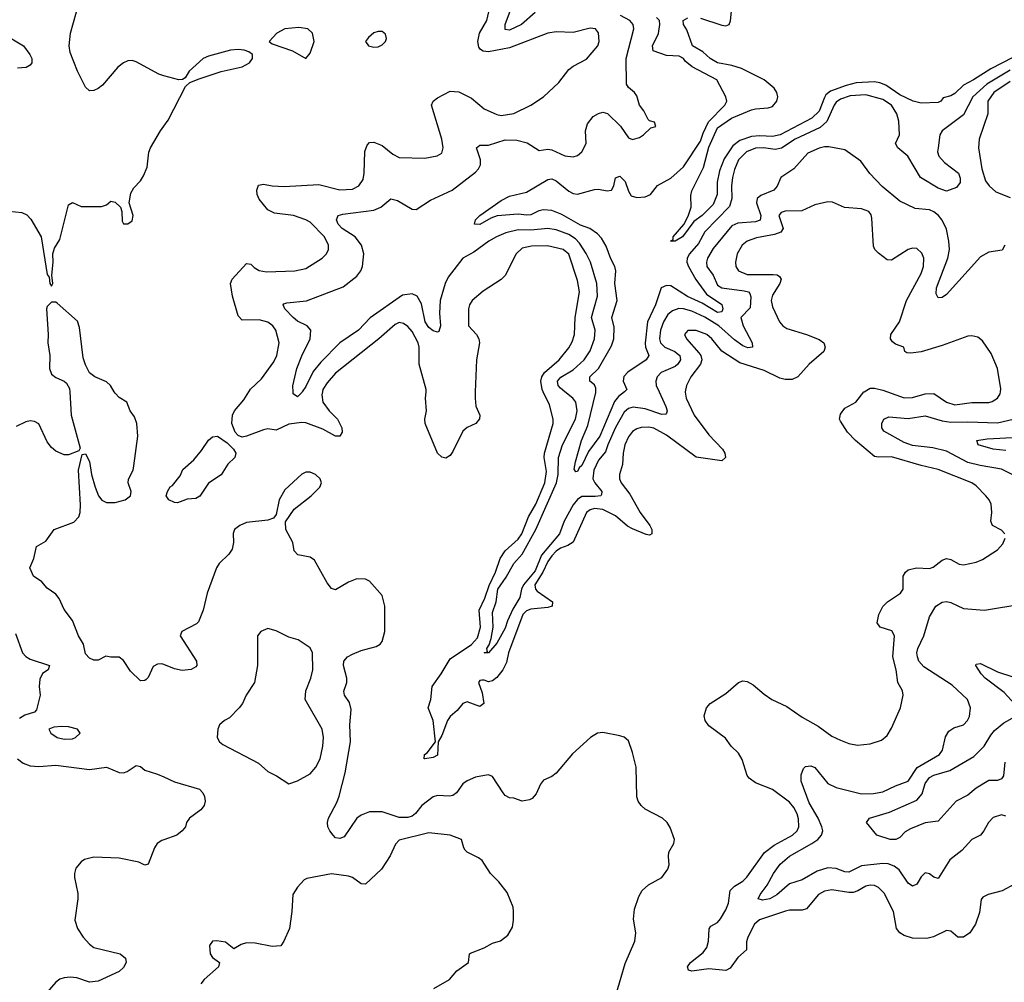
# Model space of a CAD drawing. Header units: inches. Extents: x 1552611 to 1694776, y 811966 to 917215.
# Tile 46 of 256: x 1589320 to 1593963, y 837217 to 841753. Entities that reach past the tile are written whole.
import ezdxf

# ---------------------------------------------------------------- set-up
doc = ezdxf.new("R2010")
doc.units = ezdxf.units.IN
doc.header["$MEASUREMENT"] = 0
for name, color, linetype in [('B5883', 7, 'Continuous'), ('B5884', 7, 'Continuous'), ('B5893', 7, 'Continuous'), ('B5894', 7, 'Continuous')]:
    doc.layers.add(name, color=color, linetype=linetype)

msp = doc.modelspace()

# ---------------------------------------------------------------- linework, layer by layer
at = {"layer": 'B5883', "color": 5, "elevation": 820}
for points in [[(1589556.5, 840000), (1589563.4, 839890), (1589605.4, 839734.6), (1589599.1, 839720.9), (1589550, 839702), (1589530, 839702.5), (1589490, 839719.8), (1589470, 839736.5), (1589450, 839763.1), (1589410, 839847.9), (1589390, 839859.5), (1589370, 839862), (1589350, 839857.3), (1589303.4, 839836.6)], [(1590000, 838714.2), (1589990, 838718.2), (1589970, 838716.4), (1589950, 838705.6), (1589926.3, 838653.7), (1589916.5, 838643.5), (1589910, 838638.4), (1589890, 838636.9), (1589843.1, 838683.1), (1589810, 838734), (1589790, 838749.3), (1589750, 838748.7), (1589726.4, 838753.6), (1589690, 838735.3), (1589670, 838735.3), (1589650, 838744), (1589630, 838764), (1589620.9, 838810), (1589597.2, 838850), (1589570, 838922), (1589530, 838973.2), (1589505.8, 839025.8), (1589490, 839045.2), (1589450, 839074), (1589424.5, 839104.5), (1589385.2, 839130), (1589368.7, 839170), (1589386.6, 839213.4), (1589399.3, 839270), (1589443.9, 839296.1), (1589482.4, 839350), (1589575.4, 839384.6), (1589599.6, 839410), (1589606, 839430), (1589606.7, 839466.7), (1589596.9, 839630), (1589615.3, 839704.7), (1589630, 839706.8), (1589650, 839671), (1589658.9, 839610), (1589676.6, 839550), (1589692.5, 839510), (1589708.3, 839488.3), (1589730, 839477.9), (1589770, 839477.8), (1589817.4, 839490), (1589843.5, 839510), (1589845.7, 839530), (1589831.2, 839570), (1589832.7, 839587.3), (1589855.1, 839630), (1589859.1, 839650), (1589876.9, 839790), (1589873.3, 839850), (1589862, 839882), (1589841.2, 839910), (1589825.2, 839950), (1589790, 839972.3), (1589770, 839993.6), (1589766.1, 840000)], [(1589299.8, 838859.8), (1589334, 838770), (1589350, 838752.4), (1589370, 838738.9), (1589461, 838710), (1589454.8, 838690), (1589428.2, 838671.8), (1589415.2, 838644.8), (1589412, 838610), (1589416.1, 838570), (1589398.8, 838501.2), (1589390.8, 838489.2), (1589344.6, 838475.4), (1589319.9, 838460.1)], [(1589310.2, 838270), (1589337.3, 838250), (1589370, 838237), (1589410, 838233.9), (1589490, 838239.4), (1589650, 838219.2), (1589730, 838231), (1589790, 838204.7), (1589810, 838204.5), (1589826.6, 838210), (1589870, 838238), (1589890, 838233.4), (1589910, 838217.1), (1589970, 838198.3), (1590000, 838184.6)], [(1590000, 837888.6), (1589990, 837885.1), (1589968.9, 837871.1), (1589956.4, 837850), (1589926.4, 837773.6), (1589910, 837769), (1589882.5, 837782.5), (1589790, 837801.7), (1589670, 837806.3), (1589625.1, 837794.9), (1589610, 837784.5), (1589584.8, 837755.2), (1589578, 837730), (1589579, 837710), (1589594.5, 837634.5), (1589595.2, 837610), (1589579.7, 837510), (1589592.1, 837470), (1589619.7, 837430), (1589650, 837395.6), (1589670, 837380.9), (1589794, 837350), (1589819.3, 837330), (1589822.4, 837310), (1589810, 837287), (1589790, 837267.3), (1589690, 837221.2), (1589650, 837217.8), (1589590, 837237.7), (1589558.8, 837241.2), (1589530, 837238), (1589509.2, 837230.8), (1589490, 837216.9), (1589449.5, 837170.5)]]:
    msp.add_lwpolyline(points, dxfattribs=at)
at = {"layer": 'B5883', "color": 5, "elevation": 840}
msp.add_lwpolyline([(1589518, 838422), (1589481.7, 838418.3), (1589457.6, 838410), (1589466.7, 838390), (1589497.1, 838370), (1589530, 838361.7), (1589570, 838364.7), (1589583.5, 838370), (1589605.1, 838390), (1589592.3, 838410), (1589550, 838419.9)], close=True, dxfattribs=at)
at = {"layer": 'B5884', "color": 5, "elevation": 820}
for points in [[(1590000, 841489.3), (1589976.1, 841496.1), (1589870, 841554.5), (1589850, 841560.4), (1589830, 841559.3), (1589810, 841550.6), (1589782.8, 841530), (1589710, 841444.2), (1589690, 841429.5), (1589670, 841419.5), (1589650, 841418), (1589630, 841435.1), (1589592.9, 841510), (1589558.9, 841598.9), (1589553, 841630), (1589560.2, 841690), (1589587.5, 841790)], [(1589239.3, 841690), (1589338.4, 841630), (1589368.5, 841590), (1589376.9, 841570), (1589378.3, 841550), (1589370, 841538.7), (1589351.4, 841528.6), (1589310, 841524.2)], [(1589270, 840850.3), (1589330, 840844.6), (1589354.1, 840834.1), (1589373.4, 840813.4), (1589421.7, 840730), (1589450, 840552), (1589459.8, 840539.8), (1589462.8, 840510), (1589470, 840498), (1589476, 840510), (1589472, 840550), (1589478.4, 840610), (1589476, 840650), (1589484.1, 840675.9), (1589510, 840718), (1589550, 840881), (1589570, 840891), (1589610, 840873), (1589706.3, 840873.7), (1589730, 840880.7), (1589750, 840897.3), (1589770, 840893.4), (1589795.5, 840870), (1589802.4, 840850), (1589804.2, 840804.2), (1589810, 840791), (1589830, 840790.5), (1589850, 840805.5), (1589855.8, 840830), (1589836.9, 840890), (1589844.5, 840935.5), (1589858.8, 840961.2), (1589890, 840993.4), (1589903.3, 841016.7), (1589921.4, 841058.6), (1589929.7, 841129.7), (1589937.2, 841150), (1589983.5, 841230), (1590000, 841252.2)], [(1589766.1, 840000), (1589747.8, 840030), (1589730, 840047), (1589675.1, 840070), (1589648.7, 840088.7), (1589630, 840126), (1589620.3, 840160.4), (1589602.6, 840302.6), (1589593, 840333), (1589497.1, 840417.1), (1589490, 840422), (1589470, 840421.6), (1589450, 840400.9), (1589446.2, 840390), (1589454.3, 840270), (1589452.8, 840230), (1589461.8, 840170), (1589460.1, 840110), (1589470, 840083.2), (1589490, 840066.4), (1589530, 840049.5), (1589540.7, 840040.7), (1589555.5, 840015.5), (1589556.5, 840000)]]:
    msp.add_lwpolyline(points, dxfattribs=at)
at = {"layer": 'B5893', "color": 5}
for points, elevation in [([(1590747.9, 840000), (1590745.1, 839985.1), (1590750.2, 839950), (1590778.8, 839910), (1590818.5, 839870), (1590838.8, 839830), (1590840.6, 839810), (1590830, 839791.1), (1590810, 839790.7), (1590750, 839824), (1590670, 839852.9), (1590650, 839855.7), (1590590, 839846.6), (1590530, 839819.3), (1590490, 839824.4), (1590470, 839821), (1590390.2, 839789.8), (1590370, 839786.3), (1590350, 839794), (1590335.6, 839810), (1590320.4, 839850), (1590324, 839890), (1590333.5, 839910), (1590377.7, 839962.3), (1590401.4, 840000)], 780), ([(1590652.6, 840000), (1590650, 839996.3), (1590630, 839976), (1590609.6, 839989.6), (1590609.3, 840000)], 760), ([(1592458.6, 840000), (1592458.3, 839998.3), (1592462.7, 839970), (1592501, 839890), (1592570, 839797.4), (1592634.6, 839730), (1592645.3, 839710), (1592648.2, 839690), (1592630, 839673.6), (1592510, 839692.2), (1592370, 839795.8), (1592310, 839828.4), (1592287, 839833), (1592250, 839831.1), (1592230, 839825), (1592210, 839812), (1592190, 839787.8), (1592173.4, 839750), (1592166, 839710), (1592163.2, 839656.8), (1592148.6, 839610), (1592147.8, 839590), (1592156.3, 839570), (1592196.8, 839516.8), (1592246.2, 839430), (1592291.8, 839370), (1592300.7, 839350), (1592300.4, 839330), (1592290, 839323.5), (1592273.3, 839326.7), (1592210, 839353.4), (1592186.2, 839366.2), (1592130, 839415.2), (1592070, 839444.9), (1592030, 839449.9), (1592010, 839443.1), (1591992.1, 839430), (1591929.4, 839290.6), (1591905.1, 839274.9), (1591870, 839263.3), (1591850, 839249.2), (1591830, 839227), (1591810, 839200.1), (1591787.5, 839150), (1591749.8, 839090), (1591751.5, 839070), (1591760, 839060), (1591832, 839010), (1591831.5, 838990), (1591810, 838983.7), (1591730, 838974.9), (1591710, 838967.6), (1591692.1, 838950), (1591625.3, 838770), (1591616, 838724), (1591597.9, 838690), (1591570, 838653.1), (1591550, 838637), (1591530, 838633.3), (1591510, 838641), (1591499.9, 838640.1), (1591490, 838638.9), (1591483.9, 838630), (1591500.4, 838580.4), (1591508.3, 838530), (1591490, 838517.2), (1591430, 838539.2), (1591410, 838531.3), (1591383.1, 838496.9), (1591350, 838469.1), (1591337.5, 838450), (1591310, 838379.1), (1591293.5, 838350), (1591290, 838287.6), (1591270, 838276.2), (1591230, 838269.2), (1591227, 838270), (1591228.7, 838290), (1591241.9, 838298.1), (1591280.5, 838350), (1591269.9, 838450), (1591246.6, 838510), (1591258.4, 838550), (1591264.6, 838610), (1591307.5, 838670), (1591350, 838741.4), (1591450.9, 838809.1), (1591479.4, 838840.6), (1591492.9, 838890), (1591486.1, 838970), (1591513.3, 839026.7), (1591533.1, 839086.9), (1591564.2, 839150), (1591585.9, 839214.1), (1591609.5, 839250.5), (1591670, 839305.4), (1591687.1, 839330), (1591718.9, 839410), (1591754.5, 839470), (1591796.1, 839570), (1591803.7, 839623.7), (1591792.5, 839690), (1591793.9, 839710), (1591835.2, 839850), (1591835.7, 839870), (1591818.8, 839938.8), (1591788.6, 840000)], 780), ([(1591468.2, 840000), (1591467.2, 839970), (1591471.4, 839931.4), (1591490.2, 839890), (1591488.1, 839871.9), (1591470.3, 839850), (1591430, 839831.4), (1591410, 839814.6), (1591361.8, 839718.2), (1591350, 839699.5), (1591330, 839687), (1591310, 839692), (1591289.8, 839709.8), (1591231.4, 839850), (1591229.9, 839870.1), (1591238.9, 839910), (1591234.1, 839970), (1591236.2, 840000)], 780), ([(1592334.7, 840000), (1592366.4, 839930), (1592372.4, 839910), (1592370, 839899.5), (1592366.1, 839893.9), (1592347.7, 839892.3), (1592270, 839919.2), (1592213.2, 839926.8), (1592190, 839920.7), (1592170, 839903), (1592130, 839831.9), (1592093.2, 839750), (1592083, 839717), (1592050, 839676.7), (1592026.9, 839630), (1592022, 839590), (1592031.7, 839570), (1592065, 839530), (1592064, 839516), (1592060.3, 839510), (1592034.1, 839505.9), (1591970, 839506.4), (1591950, 839492.4), (1591930, 839467), (1591886.9, 839390), (1591865.5, 839330), (1591781.1, 839230), (1591750, 839156), (1591695.5, 839090), (1591685.5, 839070), (1591678.3, 839030), (1591645.4, 838974.6), (1591620.1, 838919.9), (1591610, 838886.4), (1591570, 838815.6), (1591530, 838769.1), (1591509.7, 838770), (1591525.2, 838774.8), (1591523.1, 838790), (1591533.7, 838806.3), (1591543.1, 838836.9), (1591553.4, 838890), (1591550, 838959.1), (1591566.5, 839010), (1591575, 839070), (1591613.8, 839126.2), (1591649.4, 839190.6), (1591690, 839234.1), (1591754.3, 839350), (1591851.1, 839570), (1591859, 839610), (1591860.5, 839690), (1591879, 839750), (1591940.7, 839870), (1591948.8, 839910), (1591942.9, 839950), (1591927.6, 839970), (1591890.5, 840000)], 760), ([(1592171.3, 840000), (1592143.1, 839976.9), (1592125.5, 839954.5), (1592056.1, 839790), (1592002.2, 839717.8), (1591970, 839652.3), (1591958.6, 839641.4), (1591950, 839623.5), (1591942.4, 839622.4), (1591934.5, 839634.5), (1591941.3, 839670), (1591968.4, 839770), (1591999.6, 839840.4), (1592037, 839997), (1592037, 840000)], 740), ([(1593964.4, 839330), (1593950, 839348), (1593907.3, 839370), (1593898.3, 839390), (1593904.1, 839430), (1593900.7, 839470), (1593891.7, 839490), (1593875.5, 839510), (1593830, 839556.3), (1593809.8, 839570), (1593650, 839634.1), (1593570, 839652.3), (1593430, 839693.7), (1593370, 839691.9), (1593350, 839695.4), (1593261.6, 839770), (1593223.9, 839810), (1593190, 839860.7), (1593186.3, 839870), (1593190, 839893.7), (1593210, 839922.2), (1593262.6, 839950), (1593300.8, 839999.2), (1593302.1, 840000)], 780), ([(1593412, 840000), (1593490, 839971.7), (1593530, 839972.3), (1593590, 839990.1), (1593630, 839991.5), (1593690, 839951.3), (1593730, 839938.3), (1593810, 839949.6), (1593890, 839948.9), (1593905.7, 839954.3), (1593930.8, 839970), (1593942.9, 839990), (1593944.5, 840000)], 780), ([(1594050, 839584.2), (1593950, 839635), (1593848.2, 839651.8), (1593790, 839667.1), (1593690, 839720.5), (1593625, 839735), (1593530, 839746.8), (1593490, 839760.5), (1593394.2, 839814.2), (1593385.5, 839830), (1593385.6, 839850), (1593394.4, 839870), (1593418.7, 839881.3), (1593510, 839874.5), (1593590, 839885.8), (1593670, 839862.1), (1593710, 839856.2), (1593790, 839858.8), (1593930, 839852.6), (1594004, 839870)], 760), ([(1593970, 839723.6), (1593909.6, 839730), (1593839.5, 839750), (1593832.7, 839770), (1593882.1, 839777.9), (1594030, 839785.2)], 740), ([(1592128.7, 837150), (1592175.4, 837304.6), (1592220.7, 837410), (1592225.3, 837450), (1592213.8, 837513.8), (1592218.5, 837561.5), (1592239.1, 837620.9), (1592255.7, 837650), (1592284.3, 837675.7), (1592347.4, 837710), (1592375.8, 837750), (1592382.8, 837770), (1592378.7, 837810), (1592381.5, 837830), (1592404.8, 837870), (1592408.3, 837890), (1592386.4, 837946.4), (1592373.3, 837970), (1592351.8, 837990), (1592270, 838032.6), (1592249.8, 838049.8), (1592236.4, 838070), (1592230.8, 838090), (1592227.2, 838230), (1592210, 838299), (1592190, 838354), (1592170, 838371.3), (1592150, 838378.4), (1592070, 838394.5), (1592044.7, 838390), (1592010.8, 838370), (1591927.1, 838292.9), (1591850, 838202.7), (1591830, 838186), (1591790, 838169.2), (1591776.3, 838150), (1591755.4, 838104.6), (1591736.9, 838083.1), (1591724.2, 838075.8), (1591690, 838070.9), (1591650, 838085.1), (1591630, 838085.6), (1591610, 838097.4), (1591599.7, 838110), (1591550, 838186), (1591530, 838194.7), (1591511.5, 838191.5), (1591470, 838182.7), (1591430, 838166.2), (1591410, 838152.4), (1591379, 838110), (1591362.3, 838097.7), (1591346.5, 838093.5), (1591290, 838096.9), (1591270, 838091), (1591216.8, 838050), (1591187.2, 838012.8), (1591170, 837999), (1591150, 837992.6), (1591110, 837992.8), (1591030, 838019.8), (1590970, 838020.3), (1590930, 838004.5), (1590910.2, 837990), (1590850, 837902.2), (1590830, 837893.6), (1590810, 837898.2), (1590797.6, 837910), (1590782.2, 837930), (1590773.6, 837950), (1590771.7, 837970), (1590776.2, 837990), (1590815.6, 838064.4), (1590826.2, 838093.8), (1590855.6, 838204.4), (1590879.9, 838350), (1590877.1, 838430), (1590882.9, 838502.9), (1590875.1, 838535.1), (1590851.2, 838570), (1590848, 838588), (1590862.1, 838630), (1590863.4, 838650), (1590846.4, 838710), (1590848.4, 838730), (1590865.5, 838750), (1590890, 838763.3), (1590930, 838780.7), (1591000.5, 838799.5), (1591019.8, 838810), (1591030, 838822.3), (1591041.6, 838870), (1591042.3, 838990), (1591030, 839039.2), (1590970, 839107.1), (1590950, 839116.8), (1590910, 839118.8), (1590870, 839102.5), (1590810, 839065.7), (1590790, 839072.5), (1590770, 839099.4), (1590710, 839205.8), (1590690, 839221), (1590631.6, 839231.6), (1590613.8, 839250), (1590608.1, 839290), (1590574.6, 839350), (1590573, 839387), (1590614.3, 839445.7), (1590695.1, 839510), (1590735.4, 839550), (1590743.5, 839570), (1590736.9, 839590), (1590715.6, 839610), (1590690, 839620.4), (1590670, 839620.4), (1590650, 839611), (1590570, 839536.8), (1590544.1, 839490), (1590530, 839421.2), (1590516.7, 839403.3), (1590490, 839395.1), (1590390, 839382.9), (1590358, 839370), (1590333.4, 839350), (1590327.5, 839332.5), (1590329.1, 839290), (1590321.6, 839258.4), (1590306.2, 839233.8), (1590261.3, 839190), (1590248.1, 839170), (1590204.9, 839050), (1590184.6, 838970), (1590163.9, 838916.1), (1590154.2, 838905.8), (1590084, 838870), (1590077.6, 838850), (1590153.8, 838730), (1590154.9, 838710), (1590150, 838702.9), (1590129.1, 838690.9), (1590086.6, 838686.6), (1590050, 838694.4), (1590000, 838714.2)], 820), ([(1594010, 837679.7), (1593952.1, 837647.9), (1593886.8, 837630), (1593861.8, 837618.2), (1593852.8, 837607.2), (1593845.4, 837545.4), (1593826.1, 837490), (1593800.8, 837450), (1593770, 837429.9), (1593742.9, 837430), (1593710, 837456.9), (1593690, 837461.1), (1593629.5, 837430.5), (1593597, 837423), (1593530, 837424.4), (1593490, 837437.4), (1593469.8, 837450), (1593454.3, 837470), (1593440.2, 837550), (1593396.3, 837636.3), (1593370, 837663.7), (1593350, 837673.1), (1593330, 837674.6), (1593310, 837669.9), (1593272.1, 837647.9), (1593250, 837640.4), (1593230, 837639.5), (1593150, 837652.1), (1593114.3, 837645.7), (1593087.3, 837630), (1593030, 837562.8), (1593010, 837556), (1592950, 837555.8), (1592931.5, 837551.5), (1592808.5, 837511.5), (1592785.5, 837490), (1592754, 837430), (1592747.7, 837407.7), (1592747.8, 837370), (1592707, 837333), (1592670, 837282.9), (1592650, 837272.8), (1592570, 837280.7), (1592490, 837268.5), (1592473.9, 837273.9), (1592469, 837289), (1592483.4, 837310), (1592542.4, 837357.6), (1592559.5, 837380.5), (1592567.3, 837410), (1592571.3, 837468.7), (1592578.4, 837481.6), (1592610, 837499.1), (1592624.6, 837515.4), (1592650, 837558.4), (1592661.5, 837590), (1592670.8, 837650), (1592690, 837669.2), (1592730, 837693.7), (1592748.6, 837711.4), (1592831.3, 837828.7), (1592877.7, 837862.3), (1592964.5, 837910), (1592986.3, 837930), (1592994.2, 837950), (1592992.3, 837987.7), (1592985.5, 838010), (1592970, 838040.8), (1592950, 838065.3), (1592870, 838125.4), (1592790, 838156.1), (1592759.1, 838179.1), (1592750, 838191.3), (1592726.1, 838266.1), (1592710, 838296.9), (1592674, 838330), (1592647.9, 838367.9), (1592570, 838425.3), (1592552.1, 838450), (1592547.4, 838472.6), (1592558.7, 838510), (1592575.6, 838530), (1592650, 838577.7), (1592710, 838629.4), (1592730, 838637.1), (1592750, 838634), (1592778.3, 838618.3), (1592830, 838574.6), (1592866.9, 838550), (1592936.9, 838516.9), (1593010, 838465.6), (1593084.5, 838424.5), (1593150, 838376), (1593190, 838358), (1593230, 838341.3), (1593270, 838334), (1593330, 838340.4), (1593382.8, 838357.2), (1593410, 838379.1), (1593430, 838414), (1593473, 838510), (1593485.8, 838570), (1593482.4, 838590), (1593460.7, 838630), (1593452.6, 838690), (1593436.4, 838750), (1593444.6, 838850), (1593432.5, 838872.5), (1593377, 838890), (1593363.1, 838910), (1593371.6, 838950), (1593390, 838987.4), (1593411.1, 839010), (1593473.5, 839050), (1593485.6, 839070), (1593486.2, 839130), (1593496.8, 839150), (1593510, 839160.2), (1593548.7, 839170), (1593610, 839167.6), (1593627.6, 839172.4), (1593670, 839206.7), (1593690, 839213.6), (1593710, 839209.1), (1593750, 839187.7), (1593770, 839184), (1593830, 839197.2), (1593860.5, 839210), (1593930, 839254.6), (1593956.4, 839283.6), (1593967.3, 839310)], 780), ([(1593970, 837999.6), (1593950, 838005.6), (1593910, 837993.6), (1593887.7, 837970), (1593866.8, 837930), (1593850.8, 837910), (1593810, 837889.3), (1593761.8, 837838.2), (1593706, 837794), (1593650, 837705.1), (1593630, 837712.3), (1593610, 837727.4), (1593590, 837732.4), (1593570, 837714.3), (1593550, 837678.7), (1593530, 837669.7), (1593510, 837684), (1593466.9, 837746.9), (1593443.6, 837763.6), (1593414.3, 837774.3), (1593390, 837776.7), (1593290, 837764.8), (1593230, 837736.4), (1593210, 837737.8), (1593170, 837752.6), (1593130, 837756.3), (1593080, 837740), (1593010, 837699.1), (1592950, 837681.3), (1592890, 837629.3), (1592856.5, 837610), (1592823.3, 837603.3), (1592802.4, 837610), (1592811.7, 837630), (1592844.9, 837675.1), (1592874.4, 837730), (1592906.2, 837773.8), (1592949.4, 837810.6), (1593055.4, 837870), (1593083, 837890), (1593101, 837910), (1593107.1, 837930), (1593102.8, 837950), (1593085.6, 837990), (1593043.2, 838063.2), (1593004.9, 838164.9), (1593005.3, 838194.7), (1593016.4, 838223.6), (1593025.9, 838234.1), (1593050, 838236.8), (1593070, 838228.2), (1593130, 838153.4), (1593170, 838134.4), (1593290, 838105.5), (1593345.9, 838105.9), (1593390, 838113.5), (1593450, 838143.1), (1593510, 838165.2), (1593551.8, 838228.2), (1593656.8, 838290), (1593671.4, 838310), (1593686, 838374), (1593700.5, 838399.5), (1593724.2, 838415.8), (1593770, 838430.3), (1593789.8, 838450.2), (1593799.2, 838470), (1593803.5, 838510), (1593789.7, 838550), (1593717.2, 838617.2), (1593583.1, 838703.1), (1593559.8, 838730), (1593553.2, 838750), (1593550.7, 838770), (1593554.6, 838790), (1593583.8, 838850), (1593610, 838939.1), (1593639.7, 838990), (1593670, 839007.7), (1593690, 839011.1), (1593710, 839006.9), (1593770, 838978.9), (1593869.7, 838970.3), (1594050, 839000.4)], 760), ([(1594028.4, 838510), (1593962.2, 838582.2), (1593872.8, 838650), (1593853.6, 838670), (1593828.7, 838710), (1593830, 838716), (1593850, 838718.5), (1593930, 838679.2), (1594070, 838634)], 740), ([(1593965.8, 838254.2), (1593959.2, 838190), (1593950, 838175.4), (1593930, 838167.8), (1593890, 838167.3), (1593830, 838131.8), (1593790, 838099), (1593735.1, 838070), (1593650, 837975.3), (1593590, 837968.4), (1593520.2, 837939.8), (1593494.7, 837925.3), (1593470, 837899.8), (1593450.4, 837890), (1593425.2, 837890), (1593361.2, 837910), (1593313.3, 837970), (1593326.6, 837990), (1593421.4, 838018.6), (1593550, 838074.4), (1593575.8, 838104.2), (1593590, 838154), (1593610, 838182.5), (1593630, 838192.6), (1593705.3, 838214.7), (1593819, 838281), (1593867.7, 838330), (1593898.5, 838381.5), (1593916.9, 838403.1), (1593961.1, 838438.9), (1594014.2, 838470)], 740), ([(1590000, 838184.6), (1590050, 838161.8), (1590167.3, 838127.3), (1590183.8, 838110), (1590192.4, 838092.4), (1590194.6, 838070), (1590190.3, 838050), (1590174, 838030), (1590120.5, 837990), (1590107.3, 837970), (1590102.8, 837950), (1590086, 837930), (1590061, 837910), (1590000, 837888.6)], 820), ([(1591272.7, 837187.3), (1591346, 837230), (1591382, 837270), (1591436, 837310), (1591441.2, 837350), (1591445.6, 837354.4), (1591510, 837378.4), (1591550, 837401.6), (1591587.8, 837412.2), (1591621.2, 837438.8), (1591643.2, 837476.8), (1591649.3, 837510), (1591649.3, 837550), (1591646.6, 837570), (1591619.1, 837639.1), (1591579.3, 837690), (1591539.5, 837730), (1591500.7, 837790), (1591483.6, 837803.6), (1591429.8, 837829.8), (1591420.1, 837840.1), (1591413.6, 837850), (1591403.7, 837890), (1591350, 837909.7), (1591250, 837921.4), (1591110, 837886.6), (1591092.5, 837867.5), (1591067.5, 837812.5), (1591026.5, 837750), (1590950, 837679.1), (1590930, 837680.4), (1590890, 837709.8), (1590870, 837717), (1590790, 837727.8), (1590674.6, 837705.4), (1590660.9, 837699.1), (1590630, 837665.2), (1590607.7, 837630), (1590603.8, 837550), (1590591.8, 837470), (1590564.9, 837410), (1590550.9, 837389.1), (1590510, 837385.2), (1590430, 837400.3), (1590390, 837402.4), (1590364.7, 837395.3), (1590330, 837374), (1590290, 837406), (1590250, 837412.8), (1590229, 837411), (1590214.9, 837390), (1590218, 837350), (1590230, 837334), (1590262.8, 837310), (1590258, 837290), (1590190.3, 837230), (1590173.8, 837210)], 840)]:
    msp.add_lwpolyline(points, dxfattribs=dict(at, elevation=elevation))
for points, elevation in [([(1590064.1, 839475.9), (1590050, 839477.4), (1590024.2, 839490), (1590011.5, 839510), (1590017.2, 839530), (1590030, 839552.4), (1590041.3, 839558.7), (1590076.6, 839603.4), (1590090, 839633.8), (1590141.6, 839678.4), (1590177.7, 839722.3), (1590210, 839771.5), (1590230, 839788), (1590252.7, 839790), (1590298.6, 839758.6), (1590328.4, 839730), (1590339.5, 839710), (1590334.4, 839690), (1590302.2, 839657.8), (1590270, 839608.2), (1590210.3, 839569.7), (1590170, 839507.1), (1590150, 839496.3), (1590110, 839494), (1590090, 839485.1)], 780), ([(1590490, 838883.5), (1590457.1, 838870), (1590441.7, 838850), (1590441.6, 838710), (1590428, 838630), (1590388, 838570), (1590370.5, 838530), (1590355.5, 838510), (1590310, 838462.9), (1590286, 838450), (1590262.8, 838430), (1590254, 838410), (1590250.7, 838370), (1590262.8, 838350), (1590278, 838338), (1590446.8, 838250), (1590490, 838210.7), (1590531.3, 838190), (1590590, 838151.3), (1590630, 838166.8), (1590690, 838199.3), (1590716.9, 838230), (1590736.3, 838270), (1590749.7, 838330), (1590753.3, 838370), (1590746.3, 838410), (1590666.4, 838550), (1590668.7, 838590), (1590692.4, 838650), (1590702.6, 838690), (1590700.7, 838770), (1590690, 838792.7), (1590632.7, 838830), (1590590, 838843.8), (1590530, 838872.3)], 840)]:
    msp.add_lwpolyline(points, close=True, dxfattribs=dict(at, elevation=elevation))
at = {"layer": 'B5894', "color": 5}
for points, elevation in [([(1591750, 841787.8), (1591686, 841730), (1591630, 841704.7), (1591610, 841707.4), (1591609.3, 841730), (1591653.3, 841850)], 760), ([(1590401.4, 840000), (1590408.5, 840011.5), (1590459.7, 840060.3), (1590519.1, 840140.9), (1590532.2, 840170), (1590544.2, 840230), (1590528.6, 840290), (1590514.5, 840310), (1590490, 840327.6), (1590450, 840338.9), (1590370, 840337.5), (1590350, 840357.8), (1590322.9, 840450), (1590314.8, 840510), (1590322, 840530), (1590390, 840604.6), (1590410, 840601.7), (1590425.3, 840585.3), (1590450, 840570.8), (1590484.6, 840564.6), (1590618, 840570), (1590670, 840580.2), (1590746, 840630), (1590766.4, 840650), (1590776.8, 840670), (1590776.5, 840690), (1590756.7, 840730), (1590690, 840799), (1590670, 840810.8), (1590610.8, 840830.8), (1590521.8, 840841.8), (1590490, 840857), (1590450, 840908.1), (1590440.5, 840930), (1590438.6, 840950), (1590445.9, 840974.1), (1590470, 840978.8), (1590510.1, 840970.1), (1590567.6, 840967.6), (1590730, 840977), (1590830, 840951.3), (1590890, 840954.6), (1590919.8, 840970), (1590939.7, 841000.3), (1590944.6, 841030), (1590947.8, 841132.2), (1590957.9, 841162.1), (1590970, 841174.9), (1590990, 841175.6), (1591030, 841159.8), (1591079.6, 841119.6), (1591110, 841104.3), (1591230, 841100.6), (1591289, 841111), (1591310, 841124.6), (1591317.4, 841150), (1591310, 841189.5), (1591261.2, 841350), (1591269.7, 841370), (1591290, 841385.7), (1591350, 841416), (1591390, 841414), (1591450, 841383.2), (1591510, 841333.4), (1591570, 841307), (1591590, 841301.6), (1591650, 841311.8), (1591729.7, 841350), (1591790.6, 841389.4), (1591862.3, 841457.7), (1591910, 841519.3), (1591930, 841534.4), (1591992.7, 841567.3), (1592046.4, 841630), (1592052.8, 841650), (1592050, 841691.8), (1592035.1, 841710), (1592010, 841714), (1591930, 841692.5), (1591850, 841695.4), (1591810, 841690.4), (1591630, 841620.1), (1591530, 841602.5), (1591505, 841605), (1591492.3, 841612.3), (1591484.4, 841624.4), (1591480.1, 841650), (1591489, 841690), (1591522.7, 841750), (1591531.6, 841790)], 780), ([(1592530, 841761.1), (1592630, 841727.3), (1592650, 841724.7), (1592666, 841730), (1592672.2, 841747.8), (1592678.3, 841810)], 720), ([(1590609.3, 840000), (1590608.5, 840028.5), (1590627.4, 840110), (1590650, 840168.4), (1590689.7, 840250), (1590692.4, 840290), (1590676.2, 840310), (1590630, 840332.7), (1590610, 840349.9), (1590571.1, 840390), (1590563.1, 840410), (1590565.5, 840414.5), (1590580.5, 840419.5), (1590672.1, 840427.9), (1590845.6, 840494.4), (1590910, 840544.9), (1590928.7, 840570), (1590936.5, 840590), (1590942.2, 840650), (1590932.2, 840690), (1590902.5, 840730), (1590840.3, 840770), (1590821.2, 840790), (1590813.7, 840810), (1590822, 840830), (1590843.2, 840836.8), (1590990, 840856.3), (1591023, 840870), (1591070, 840908.7), (1591101.6, 840901.6), (1591170, 840859.6), (1591190, 840858.9), (1591257.3, 840902.7), (1591359.7, 840950), (1591470, 841034.7), (1591483.8, 841050), (1591492.5, 841070), (1591492.3, 841092.3), (1591474, 841150), (1591490, 841162), (1591530, 841162.2), (1591610, 841187.4), (1591665, 841185), (1591713.4, 841173.4), (1591770, 841137), (1591810, 841143.2), (1591830, 841140.2), (1591890, 841112), (1591930, 841107), (1591950, 841113), (1591971.3, 841130), (1591990.8, 841170), (1591988.3, 841230), (1591996.8, 841263.2), (1592023.5, 841296.5), (1592050, 841311.9), (1592070, 841317.1), (1592091.7, 841311.7), (1592152.3, 841252.3), (1592190, 841197), (1592210, 841188.9), (1592242.4, 841197.6), (1592262, 841210), (1592296.5, 841243.5), (1592319, 841250), (1592314, 841270), (1592290, 841276), (1592283.5, 841283.5), (1592263.3, 841323.3), (1592242.7, 841350), (1592230, 841394), (1592219.3, 841410), (1592190, 841434), (1592181.5, 841450), (1592179.2, 841570), (1592216.3, 841710), (1592212.9, 841730), (1592197.3, 841750), (1592152.4, 841772.4)], 760), ([(1592037, 840000), (1592037.1, 840017.1), (1592030, 840032.7), (1592008.3, 840050), (1592008.1, 840070), (1592050, 840110.1), (1592110, 840216.6), (1592121.8, 840250), (1592123.7, 840303.7), (1592112, 840350), (1592136.8, 840430), (1592126.6, 840510), (1592131.5, 840570), (1592126.4, 840590), (1592106.9, 840626.9), (1592086.2, 840686.2), (1592064.2, 840724.2), (1592044.7, 840744.7), (1592008.6, 840768.6), (1591964.4, 840784.4), (1591875.7, 840835.7), (1591830, 840853.5), (1591790, 840857.6), (1591767.6, 840852.4), (1591730, 840833.6), (1591711.6, 840831.6), (1591670, 840836.1), (1591571.8, 840828.2), (1591541.5, 840818.5), (1591490, 840788.2), (1591464, 840790), (1591469.5, 840810), (1591489.6, 840830), (1591590, 840901.2), (1591630, 840921.5), (1591710, 840940.2), (1591810, 841000.7), (1591830, 841003.4), (1591850, 840994.6), (1591910, 840945.4), (1591930, 840933.7), (1591950, 840931.6), (1592030, 840953), (1592050, 840954.2), (1592090, 840946.6), (1592109.8, 840950.2), (1592121.3, 840970), (1592130, 841007.7), (1592150, 841016.1), (1592174.4, 840990), (1592190, 840944.9), (1592203.7, 840923.7), (1592230, 840915.5), (1592270, 840918.8), (1592293.7, 840930), (1592327.7, 840972.3), (1592390, 841006.5), (1592450, 841059.1), (1592530, 841181), (1592542, 841218), (1592568.2, 841271.8), (1592645.6, 841350), (1592654.2, 841370), (1592649.7, 841390), (1592607.1, 841470), (1592491.4, 841531.4), (1592458, 841558), (1592449.8, 841569.8), (1592430, 841581.4), (1592370, 841584.8), (1592306.9, 841606.9), (1592303.2, 841630), (1592331.5, 841688.5), (1592338.4, 841730), (1592336.2, 841750), (1592322.9, 841762.9)], 740), ([(1594110, 841630.9), (1593898.6, 841521.4), (1593817.9, 841470), (1593770, 841445.1), (1593730, 841405.9), (1593710, 841394.2), (1593674.5, 841385.5), (1593664, 841370), (1593650, 841362.8), (1593570, 841360.7), (1593533, 841370), (1593470, 841399.9), (1593404.1, 841444.1), (1593375.6, 841455.6), (1593350, 841459.9), (1593264.3, 841455.7), (1593216.3, 841443.7), (1593143.1, 841416.9), (1593121.4, 841398.6), (1593114.1, 841385.9), (1593090, 841322.4), (1593055.5, 841290), (1592906.5, 841210), (1592870, 841203.3), (1592810, 841206.5), (1592770, 841202.5), (1592716.2, 841183.8), (1592681.9, 841158.1), (1592641.9, 841098.1), (1592619, 841041), (1592608.1, 840988.1), (1592609.2, 840930), (1592590, 840882.8), (1592538.5, 840830), (1592498.4, 840801.6), (1592444.9, 840730), (1592411, 840710), (1592388.7, 840710), (1592402, 840718), (1592401.2, 840730), (1592451.9, 840788.1), (1592472.8, 840827.2), (1592485.6, 840870), (1592485.1, 840925.1), (1592490, 840946.8), (1592543.8, 841056.2), (1592570, 841152.4), (1592610, 841243), (1592676.5, 841290), (1592770, 841327.8), (1592790, 841333.5), (1592850, 841337.2), (1592870, 841344.1), (1592889.8, 841370), (1592894.4, 841390), (1592889.8, 841410), (1592877.6, 841430), (1592829.8, 841470), (1592722.8, 841522.8), (1592677.8, 841537.8), (1592611.1, 841550), (1592575.8, 841570), (1592541.1, 841601.1), (1592493.1, 841630), (1592465.8, 841705.8), (1592449.8, 841730), (1592448.7, 841750), (1592470, 841762)], 720), ([(1590000, 841252.2), (1590020.4, 841279.6), (1590101.6, 841438.4), (1590122.5, 841457.5), (1590166, 841474), (1590270, 841509), (1590370, 841530.5), (1590403.7, 841550), (1590418, 841570), (1590418, 841578), (1590417.2, 841590), (1590401.2, 841601.2), (1590379, 841610), (1590350, 841613.5), (1590314.8, 841610), (1590210, 841582.2), (1590186, 841570), (1590119.5, 841510), (1590100.7, 841479.3), (1590088.4, 841471.6), (1590070.6, 841469.4), (1590000, 841489.3)], 820), ([(1593990, 841515.5), (1593880.4, 841450), (1593814.1, 841390), (1593770, 841304.7), (1593670.4, 841230), (1593659.3, 841210), (1593650.3, 841150), (1593648.4, 841130), (1593654, 841110), (1593680.9, 841080.9), (1593746, 841030), (1593754.3, 841005.7), (1593753.7, 840986.3), (1593737, 840963), (1593690, 840945.3), (1593650, 840959.1), (1593567.8, 841010), (1593507.3, 841110), (1593460.7, 841150), (1593449.6, 841170), (1593467.8, 841210), (1593464.9, 841275.1), (1593456.2, 841310), (1593430, 841350.4), (1593390, 841376.7), (1593310, 841399.5), (1593235.1, 841395.1), (1593190, 841378.6), (1593170, 841364.9), (1593159.7, 841350), (1593126.5, 841273.5), (1593094.3, 841245.7), (1592976.8, 841190), (1592912.6, 841147.4), (1592881.8, 841141.8), (1592828, 841150), (1592790, 841147.5), (1592746.5, 841130), (1592710, 841093.5), (1592690, 841048), (1592680.6, 841010), (1592675.7, 840970), (1592677.2, 840910), (1592666.6, 840873.4), (1592550, 840754.3), (1592521, 840699), (1592478.3, 840650), (1592466.6, 840630), (1592466, 840610), (1592473.7, 840590), (1592508.4, 840528.4), (1592559, 840459), (1592631, 840411), (1592634.8, 840390), (1592630, 840376.8), (1592610, 840373.2), (1592538, 840418), (1592469.1, 840449.1), (1592390, 840498.5), (1592370, 840501.3), (1592345.1, 840490), (1592318.1, 840410), (1592279.7, 840330), (1592268.8, 840228.8), (1592271.1, 840210), (1592286.3, 840170), (1592273.4, 840150), (1592187.5, 840092.5), (1592168.4, 840071.6), (1592165.2, 840050), (1592183.5, 840010), (1592171.3, 840000)], 740), ([(1593990, 841462.3), (1593913.2, 841410), (1593885.2, 841370), (1593885.5, 841310), (1593844.6, 841190), (1593840.5, 841150), (1593856.1, 841050), (1593873.9, 840993.9), (1593890.5, 840970.5), (1593922.7, 840942.7), (1593990, 840915.6)], 760), ([(1593965.1, 840690), (1593952.2, 840667.8), (1593890, 840657.7), (1593850, 840636.1), (1593690, 840458.7), (1593670, 840444.4), (1593650, 840442.9), (1593641.2, 840461.2), (1593642.4, 840490), (1593696.2, 840630), (1593704.5, 840670), (1593701.8, 840710), (1593690, 840765.7), (1593670, 840809), (1593652.2, 840830), (1593630, 840847.9), (1593610, 840857), (1593542.8, 840862.8), (1593470, 840898.2), (1593386.5, 840966.5), (1593328.1, 841028.1), (1593286.4, 841086.4), (1593210, 841139.3), (1593134.8, 841154.8), (1593114.1, 841154.1), (1593090, 841148.5), (1593036.2, 841123.8), (1592971, 841050), (1592909.2, 841010), (1592891.3, 840968.7), (1592875.2, 840950), (1592814.7, 840925.3), (1592797.6, 840910), (1592793.7, 840890), (1592814, 840830), (1592811.6, 840808.4), (1592790, 840800.3), (1592706.1, 840793.9), (1592677.7, 840782.3), (1592590, 840675.2), (1592563.4, 840630), (1592558.5, 840610), (1592560.6, 840590), (1592589.4, 840549.4), (1592610, 840502.6), (1592630.3, 840490), (1592736, 840476), (1592756.5, 840470), (1592762.5, 840462.5), (1592767.3, 840447.3), (1592764.4, 840395.6), (1592719.8, 840350), (1592732, 840310), (1592773.8, 840230), (1592774.9, 840210), (1592752.6, 840207.4), (1592730, 840216.5), (1592690, 840244.7), (1592616, 840310), (1592550, 840350.9), (1592490, 840379.6), (1592450, 840391.2), (1592427.8, 840392.2), (1592398.1, 840381.9), (1592376.6, 840363.4), (1592355.5, 840330), (1592341.8, 840290), (1592337.2, 840250), (1592342, 840230), (1592361.7, 840210), (1592409.3, 840190), (1592420.7, 840180.7), (1592432.1, 840170), (1592435.4, 840150), (1592423.3, 840130), (1592410, 840118.7), (1592344.7, 840090), (1592326.6, 840070), (1592319.8, 840050), (1592321.2, 840030), (1592334.7, 840000)], 760), ([(1593944.5, 840000), (1593946.7, 840013.3), (1593931, 840110), (1593900.8, 840180.8), (1593859.3, 840239.3), (1593837.2, 840257.2), (1593810, 840263.9), (1593790, 840261.7), (1593670, 840218.2), (1593570, 840187.8), (1593522.3, 840182.3), (1593502.9, 840182.9), (1593494, 840190), (1593489.2, 840210), (1593450, 840223.9), (1593435.5, 840235.5), (1593425.8, 840250), (1593427, 840270), (1593469.2, 840330), (1593502.2, 840430), (1593570, 840556.9), (1593581.1, 840590), (1593582.9, 840630), (1593573.5, 840653.5), (1593550, 840675.3), (1593530, 840676.2), (1593510, 840670.6), (1593430, 840620.3), (1593410, 840622.3), (1593370, 840652.9), (1593352, 840670), (1593346.1, 840686.1), (1593337.3, 840817.3), (1593334.2, 840834.2), (1593324.4, 840850), (1593290, 840862), (1593208.6, 840868.6), (1593153.3, 840893.3), (1593130, 840894.5), (1593070, 840880.4), (1593007.3, 840852.7), (1592930, 840850.9), (1592910, 840844.8), (1592899.4, 840830), (1592919.5, 840770), (1592908.6, 840751.4), (1592879, 840741), (1592794.4, 840725.6), (1592750, 840709.9), (1592727.2, 840690), (1592703.5, 840650), (1592694.5, 840610), (1592696.2, 840590), (1592709.6, 840569.6), (1592750, 840552.5), (1592873.1, 840553.1), (1592891.2, 840551.2), (1592902.8, 840542.8), (1592910.1, 840530), (1592904.7, 840510), (1592870, 840455.1), (1592863.4, 840430), (1592870, 840399.5), (1592902.4, 840330), (1592917.7, 840310), (1592937.6, 840297.6), (1593030.3, 840270), (1593090, 840245.8), (1593111.6, 840230), (1593118, 840210), (1593111.4, 840190), (1593043.1, 840130), (1592989, 840070), (1592962.6, 840057.4), (1592930, 840057.2), (1592904.4, 840064.4), (1592830, 840100.3), (1592716, 840136), (1592631.2, 840191.2), (1592583.4, 840250), (1592559.8, 840270), (1592510, 840289.1), (1592470, 840288.2), (1592455.2, 840270), (1592464.5, 840250), (1592522.8, 840182.8), (1592531.3, 840170), (1592536.1, 840150), (1592530.1, 840129.9), (1592484.6, 840070), (1592464, 840030), (1592458.6, 840000)], 780), ([(1591890.5, 840000), (1591870, 840016.6), (1591859.2, 840030), (1591856.4, 840050), (1591871.4, 840068.6), (1591930, 840103.3), (1591982.1, 840150), (1592010, 840192.4), (1592030.9, 840250), (1592033.3, 840290), (1592015.5, 840350), (1592045.1, 840450), (1592042.1, 840510), (1592011, 840611), (1591991.7, 840651.7), (1591960.3, 840700.3), (1591941, 840721), (1591910, 840741.3), (1591850, 840762.3), (1591810, 840769), (1591730, 840762), (1591670, 840763), (1591611.7, 840748.3), (1591567.7, 840730), (1591531.8, 840710), (1591462, 840658), (1591409.2, 840630), (1591340.8, 840539.2), (1591326.4, 840510), (1591303, 840430), (1591298.9, 840370), (1591304.2, 840310), (1591295.7, 840284.3), (1591290, 840281.4), (1591270, 840286.4), (1591250, 840303.2), (1591232.6, 840330), (1591214.6, 840414.6), (1591194.5, 840450), (1591170, 840461.5), (1591124.9, 840455.1), (1590972.5, 840347.5), (1590917, 840290), (1590829.3, 840230.7), (1590740.4, 840139.6), (1590704.1, 840095.9), (1590670, 840025.1), (1590652.6, 840000)], 760), ([(1591788.6, 840000), (1591783.7, 840010), (1591776.8, 840050), (1591782.1, 840070), (1591795, 840090), (1591864.4, 840150), (1591910, 840207.2), (1591925, 840235), (1591935.6, 840270), (1591939.3, 840350), (1591959.5, 840470), (1591950, 840524), (1591910, 840648.5), (1591882.4, 840670), (1591808.2, 840688.2), (1591734, 840686), (1591690, 840676.2), (1591660.8, 840650), (1591610, 840547.9), (1591590, 840529), (1591505.9, 840474.1), (1591454, 840430), (1591441.5, 840410), (1591436.5, 840390), (1591435.6, 840310), (1591474.4, 840270), (1591485.6, 840250), (1591488.5, 840230), (1591473.5, 840150), (1591468.2, 840000)], 780), ([(1591236.2, 840000), (1591236.9, 840010), (1591203.2, 840130), (1591204.5, 840210), (1591199.4, 840230), (1591170, 840283.5), (1591150, 840307.7), (1591130, 840322), (1591110, 840326.5), (1591090, 840316.8), (1591013.5, 840250), (1590810, 840086.8), (1590770, 840041.8), (1590750, 840010.9), (1590747.9, 840000)], 780), ([(1593302.1, 840000), (1593330, 840016.5), (1593350, 840016.8), (1593390, 840008), (1593412, 840000)], 780)]:
    msp.add_lwpolyline(points, dxfattribs=dict(at, elevation=elevation))
at = {"layer": 'B5894', "color": 5, "elevation": 820}
for points in [[(1590635.8, 841715.8), (1590570, 841710.9), (1590533.4, 841690), (1590496, 841650), (1590510, 841638.8), (1590605.8, 841605.8), (1590670, 841571), (1590690, 841596), (1590708.2, 841650), (1590701.3, 841690), (1590679.3, 841710)], [(1591030, 841698), (1591010, 841697.8), (1590990, 841690.7), (1590964.2, 841670), (1590951.4, 841650), (1590964.2, 841630), (1590990, 841623.6), (1591010, 841624.7), (1591030, 841634.7), (1591045.3, 841650), (1591050, 841664), (1591044.9, 841684.9)]]:
    msp.add_lwpolyline(points, close=True, dxfattribs=at)

doc.saveas('drawing.dxf')
